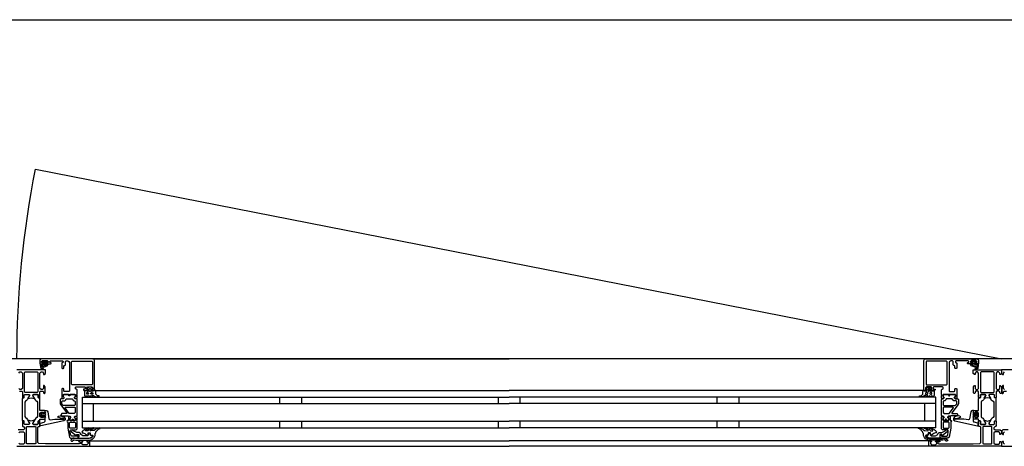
# Model space of a CAD drawing. Header units: millimetres. Extents: x -532 to 413144, y -532 to 654275.
# Tile 122 of 210: x 35103 to 36002, y 12470 to 12860. Entities that reach past the tile are written whole.
import ezdxf

# ---------------------------------------------------------------- set-up
doc = ezdxf.new("R2010")
doc.units = ezdxf.units.MM
doc.header["$LTSCALE"] = 100
for name, color, linetype in [('A-0310-KOZIJN-BU', 7, 'Continuous'), ('A-0410-AFWERKING-GEVEL', 7, 'Continuous'), ('BL313---_BUDEUR', 1, 'Continuous')]:
    doc.layers.add(name, color=color, linetype=linetype)

msp = doc.modelspace()

# ---------------------------------------------------------------- linework, layer by layer
at = {"layer": 'A-0310-KOZIJN-BU'}
for p, q in [((35340, 12515), (35340, 12509)), ((35360, 12515), (35360, 12509)), ((35540, 12515), (35540, 12509)), ((35560, 12509), (35560, 12515)), ((35740, 12509), (35740, 12515)), ((35760, 12509), (35760, 12515)), ((35340, 12493), (35340, 12487)), ((35360, 12493), (35360, 12487)), ((35540, 12493), (35540, 12487)), ((35560, 12487), (35560, 12493)), ((35740, 12487), (35740, 12493)), ((35760, 12487), (35760, 12493))]:
    msp.add_line(p, q, dxfattribs=at)
at = {"layer": 'A-0310-KOZIJN-BU', "ltscale": 10}
for points in [[(35171, 12521.5), (35171, 12548.5), (35170.5, 12549.6875), (35169.5, 12550), (35122.5, 12550), (35121.25, 12549.4375), (35121, 12548.5), (35121, 12545.5), (35123, 12545.5), (35123.5, 12546), (35123.5, 12546.5), (35122.5, 12546.5), (35122.5, 12547.5), (35123.5, 12548.5), (35127.5, 12548.5), (35128.5, 12547.5), (35128.5, 12546.5), (35127.5, 12546.5), (35127.5, 12546), (35128, 12545.5), (35130.75, 12545.5), (35131.125, 12545.65625), (35131.25, 12546), (35131.125, 12546.34375), (35130.75, 12546.5), (35130.5, 12546.5), (35130.125, 12546.65625), (35130, 12547), (35130, 12547.5), (35130.5, 12548), (35141.75, 12548), (35142.25, 12547.5), (35142.25, 12547), (35141, 12546), (35141, 12541.5), (35141.5, 12541), (35142.25, 12541), (35142.75, 12541.5), (35142.75, 12543.5), (35143.25, 12544), (35143.75, 12544), (35144.25, 12544.5), (35144.25, 12547.5), (35144.75, 12548), (35146.5, 12548), (35147.5, 12547.4375), (35148, 12546.5), (35148, 12520.5), (35147.5, 12520), (35143.25, 12520), (35142.75, 12520.5), (35142.75, 12522.5), (35142.25, 12523), (35141.5, 12523), (35141, 12522.5), (35141, 12517.5), (35141, 12517.3125), (35141, 12516.6875), (35141, 12516.5), (35141, 12514.03125), (35141, 12513.6875), (35141.25, 12513.6875), (35142.5, 12513.875), (35143, 12514), (35143.25, 12514.5), (35143, 12514.9375), (35142.25, 12515.375), (35142.25, 12515.71875), (35142.25, 12517.3125), (35142.5, 12517.5), (35153.25, 12517.5), (35153.5, 12517.3125), (35153.5, 12515.71875), (35153.5, 12515.375), (35152.75, 12515.03125), (35152.5, 12514.5), (35152.75, 12514), (35153.25, 12513.875), (35154.5, 12513.6875), (35154.75, 12513.78125), (35155, 12514.03125), (35155, 12516.5), (35154.75, 12516.6875), (35154.75, 12517.3125), (35155, 12517.5), (35155, 12521.6875), (35154.5, 12522.1875), (35154, 12522.1875), (35153.5, 12522.6875), (35153.5, 12524), (35154, 12524.5), (35162, 12524.5), (35162.5, 12524), (35162.5, 12522.6875), (35162, 12522.1875), (35160.75, 12522.1875), (35160.75, 12521.5), (35161.25, 12521), (35164, 12521), (35164.5, 12521.5), (35164.5, 12522), (35163.75, 12522), (35163.75, 12523.5), (35164.5, 12524.5), (35168.5, 12524.5), (35169.5, 12523.5), (35169.5, 12522), (35168.5, 12522), (35168.5, 12521.5), (35169, 12521), (35170.5, 12521), (35171, 12521.5)], [(35124.25, 12546.3125), (35124.25, 12547.09375), (35124.375, 12547.3125), (35126.625, 12547.3125), (35126.875, 12547.125), (35126.875, 12546.3125), (35126.5, 12545.90625), (35124.625, 12545.90625), (35124.25, 12546.3125)], [(35169.5, 12550), (35550, 12550)], [(35930.5, 12550), (35550, 12550)], [(35929, 12521.5), (35929, 12548.5), (35929.5, 12549.6875), (35930.5, 12550), (35977.5, 12550), (35978.75, 12549.4375), (35979, 12548.5), (35979, 12545.5), (35977, 12545.5), (35976.5, 12546), (35976.5, 12546.5), (35977.5, 12546.5), (35977.5, 12547.5), (35976.5, 12548.5), (35972.5, 12548.5), (35971.5, 12547.5), (35971.5, 12546.5), (35972.5, 12546.5), (35972.5, 12546), (35972, 12545.5), (35969.25, 12545.5), (35968.875, 12545.65625), (35968.75, 12546), (35968.875, 12546.34375), (35969.25, 12546.5), (35969.5, 12546.5), (35969.875, 12546.65625), (35970, 12547), (35970, 12547.5), (35969.5, 12548), (35958.25, 12548), (35957.75, 12547.5), (35957.75, 12547), (35959, 12546), (35959, 12541.5), (35958.5, 12541), (35957.75, 12541), (35957.25, 12541.5), (35957.25, 12543.5), (35956.75, 12544), (35956.25, 12544), (35955.75, 12544.5), (35955.75, 12547.5), (35955.25, 12548), (35953.5, 12548), (35952.5, 12547.4375), (35952, 12546.5), (35952, 12520.5), (35952.5, 12520), (35956.75, 12520), (35957.25, 12520.5), (35957.25, 12522.5), (35957.75, 12523), (35958.5, 12523), (35959, 12522.5), (35959, 12517.5), (35959, 12517.3125), (35959, 12516.6875), (35959, 12516.5), (35959, 12514.03125), (35959, 12513.6875), (35958.75, 12513.6875), (35957.5, 12513.875), (35957, 12514), (35956.75, 12514.5), (35957, 12514.9375), (35957.75, 12515.375), (35957.75, 12515.71875), (35957.75, 12517.3125), (35957.5, 12517.5), (35946.75, 12517.5), (35946.5, 12517.3125), (35946.5, 12515.71875), (35946.5, 12515.375), (35947.25, 12515.03125), (35947.5, 12514.5), (35947.25, 12514), (35946.75, 12513.875), (35945.5, 12513.6875), (35945.25, 12513.78125), (35945, 12514.03125), (35945, 12516.5), (35945.25, 12516.6875), (35945.25, 12517.3125), (35945, 12517.5), (35945, 12521.6875), (35945.5, 12522.1875), (35946, 12522.1875), (35946.5, 12522.6875), (35946.5, 12524), (35946, 12524.5), (35938, 12524.5), (35937.5, 12524), (35937.5, 12522.6875), (35938, 12522.1875), (35939.25, 12522.1875), (35939.25, 12521.5), (35938.75, 12521), (35936, 12521), (35935.5, 12521.5), (35935.5, 12522), (35936.25, 12522), (35936.25, 12523.5), (35935.5, 12524.5), (35931.5, 12524.5), (35930.5, 12523.5), (35930.5, 12522), (35931.5, 12522), (35931.5, 12521.5), (35931, 12521), (35929.5, 12521), (35929, 12521.5)], [(35975.75, 12546.3125), (35975.75, 12547.09375), (35975.625, 12547.3125), (35973.375, 12547.3125), (35973.125, 12547.125), (35973.125, 12546.3125), (35973.5, 12545.90625), (35975.375, 12545.90625), (35975.75, 12546.3125)], [(35102.1875, 12520.3125), (35104.5, 12520.3125), (35105, 12519.8125), (35105, 12517.5), (35105.1875, 12516.78125), (35105, 12516.5), (35105, 12514.59375), (35105.28125, 12514.3125), (35106.28125, 12514.3125), (35106.59375, 12514.59375), (35106.59375, 12517), (35107.09375, 12517.5), (35111, 12517.5), (35111.5, 12517), (35111.5, 12516.3125), (35110.0625, 12513.90625), (35110.0625, 12513.84375), (35110.0625, 12513.78125), (35110.1875, 12513.6875), (35111.375, 12513.9375), (35113, 12514.40625), (35114.5625, 12513.9375), (35115.6875, 12513.71875), (35115.875, 12513.90625), (35114.5, 12516.3125), (35114.5, 12517), (35115, 12517.5), (35118.875, 12517.5), (35119.375, 12517), (35119.375, 12514.59375), (35119.625, 12514.3125), (35120.625, 12514.3125), (35121, 12514.59375), (35121, 12516.5), (35120.75, 12517.21875), (35121, 12517.5), (35121, 12519.8125), (35121.5, 12520.3125), (35123.75, 12520.3125), (35124.25, 12519.8125), (35124.25, 12518.8125), (35124.75, 12518.3125), (35125.25, 12518.3125), (35125.75, 12518.8125), (35125.75, 12524.5), (35124.75, 12525.5), (35124.25, 12525.5), (35124.25, 12523), (35123.25, 12522), (35122, 12522), (35121, 12523), (35121, 12530), (35121, 12531), (35121, 12537), (35122, 12538), (35123.25, 12538), (35124.25, 12537), (35124.25, 12535.5), (35124.875, 12535.5), (35126, 12536.59375), (35126, 12540), (35100, 12540)], [(35101.6875, 12537), (35102.6875, 12538), (35104, 12538), (35105, 12537), (35105, 12531), (35105, 12530), (35105, 12523), (35104, 12522), (35102.6875, 12522), (35101.6875, 12523)], [(35124, 12544.59375), (35124, 12545.125), (35124.125, 12545.1875), (35126.75, 12545.1875), (35126.875, 12545.125), (35126.875, 12544.375), (35126.75, 12544.1875), (35122.5, 12542.59375), (35122.375, 12542.625), (35122.375, 12542.6875), (35122.125, 12543.875), (35122.25, 12544.09375), (35123.5, 12544.09375), (35124, 12544.59375)], [(35976, 12544.59375), (35976, 12545.125), (35975.875, 12545.1875), (35973.25, 12545.1875), (35973.125, 12545.125), (35973.125, 12544.375), (35973.25, 12544.1875), (35977.5, 12542.59375), (35977.625, 12542.625), (35977.625, 12542.6875), (35977.875, 12543.875), (35977.75, 12544.09375), (35976.5, 12544.09375), (35976, 12544.59375)], [(36026, 12540), (36000, 12540), (36000, 12536.59375), (36001.09375, 12535.5), (36001.6875, 12535.5), (36001.6875, 12537), (36002.6875, 12538)], [(35171.5, 12521), (35550, 12521)], [(35928.5, 12521), (35550, 12521)], [(36002.6875, 12522), (36001.6875, 12523), (36001.6875, 12525.5), (36001.1875, 12525.5), (36000.1875, 12524.5), (36000.1875, 12518.8125), (36000.6875, 12518.3125), (36001.1875, 12518.3125), (36001.6875, 12518.8125), (36001.6875, 12519.8125), (36002.1875, 12520.3125), (36004.5, 12520.3125)], [(35145.5, 12500.625), (35145.5, 12500.125), (35145, 12499.84375), (35141, 12499.84375), (35140, 12498.84375), (35141, 12497.84375), (35146.5, 12497.84375), (35147, 12497.5625), (35148.5, 12497.5625), (35149, 12497.0625), (35149, 12496.1875), (35148.25, 12495.4375), (35148.25, 12494.0625), (35148.75, 12493.5625), (35150, 12493.5625), (35150.25, 12493.625), (35150.25, 12493.84375), (35150.25, 12494.3125), (35150.5, 12494.75), (35151, 12494.90625), (35151.25, 12494.75), (35151.5, 12494.3125), (35151.5, 12493.8125), (35151.5, 12493.625), (35151.75, 12493.5625), (35153, 12493.5625), (35153.5, 12494.0625), (35153.5, 12495.4375), (35152.75, 12496.1875), (35152.75, 12497.0625), (35153.25, 12497.5625), (35154.5, 12497.5625), (35155, 12498.0625), (35155, 12512.9375), (35154.5, 12513.4375), (35153.25, 12513.4375), (35152.75, 12513.9375), (35152.75, 12514.8125), (35153.5, 12515.59375), (35153.5, 12516.9375), (35153, 12517.4375), (35148.75, 12517.4375), (35148.5, 12517.3125), (35148.5, 12517), (35148.5, 12516.6875), (35148.25, 12516.3125), (35148, 12516.09375), (35147.5, 12516.3125), (35147.25, 12516.6875), (35147.25, 12517), (35147.25, 12517.3125), (35147, 12517.4375), (35142.75, 12517.4375), (35142.25, 12516.9375), (35142.25, 12515.59375), (35143, 12514.8125), (35143, 12513.9375), (35142.5, 12513.4375), (35140, 12513.4375), (35139.5, 12512.9375), (35139.5, 12509.09375), (35139.75, 12508.09375), (35145.5, 12500.625)], [(35160, 12515), (35550, 12515)], [(35160, 12487), (35160, 12515)], [(35940, 12515), (35550, 12515)], [(35940, 12487), (35940, 12515)], [(35954.5, 12500.625), (35954.5, 12500.125), (35955, 12499.84375), (35959, 12499.84375), (35960, 12498.84375), (35959, 12497.84375), (35953.5, 12497.84375), (35953, 12497.5625), (35951.5, 12497.5625), (35951, 12497.0625), (35951, 12496.1875), (35951.75, 12495.4375), (35951.75, 12494.0625), (35951.25, 12493.5625), (35950, 12493.5625), (35949.75, 12493.625), (35949.75, 12493.84375), (35949.75, 12494.3125), (35949.5, 12494.75), (35949, 12494.90625), (35948.75, 12494.75), (35948.5, 12494.3125), (35948.5, 12493.8125), (35948.5, 12493.625), (35948.25, 12493.5625), (35947, 12493.5625), (35946.5, 12494.0625), (35946.5, 12495.4375), (35947.25, 12496.1875), (35947.25, 12497.0625), (35946.75, 12497.5625), (35945.5, 12497.5625), (35945, 12498.0625), (35945, 12512.9375), (35945.5, 12513.4375), (35946.75, 12513.4375), (35947.25, 12513.9375), (35947.25, 12514.8125), (35946.5, 12515.59375), (35946.5, 12516.9375), (35947, 12517.4375), (35951.25, 12517.4375), (35951.5, 12517.3125), (35951.5, 12517), (35951.5, 12516.6875), (35951.75, 12516.3125), (35952, 12516.09375), (35952.5, 12516.3125), (35952.75, 12516.6875), (35952.75, 12517), (35952.75, 12517.3125), (35953, 12517.4375), (35957.25, 12517.4375), (35957.75, 12516.9375), (35957.75, 12515.59375), (35957, 12514.8125), (35957, 12513.9375), (35957.5, 12513.4375), (35960, 12513.4375), (35960.5, 12512.9375), (35960.5, 12509.09375), (35960.25, 12508.09375), (35954.5, 12500.625)], [(35130.5, 12494.3125), (35132.5, 12494.53125), (35134.5, 12494.6875), (35136.5, 12494.78125), (35138.5, 12494.8125), (35140.5, 12494.75), (35142.5, 12494.625), (35142.75, 12494.71875), (35143, 12495.03125), (35142.75, 12495.34375), (35140.75, 12495.28125), (35137.5, 12496.6875), (35137.25, 12497.03125), (35137.75, 12497.375), (35138, 12497.59375), (35139.5, 12497.71875), (35143, 12496.9375), (35144, 12495.4375), (35144, 12494.34375), (35142.75, 12493.3125), (35121.875, 12488.6875), (35121.375, 12488.78125), (35121.25, 12489.15625), (35121.25, 12490.6875), (35121.625, 12491.1875), (35125, 12492.09375), (35125.75, 12493.0625), (35125.75, 12496.3125), (35126.25, 12496.8125), (35125.75, 12497.3125), (35123.875, 12497.3125), (35123.875, 12496.59375), (35123.75, 12496.34375), (35123.375, 12496.34375), (35121.625, 12497.9375), (35121.25, 12498.6875), (35121.625, 12499.46875), (35123.375, 12501.0625), (35123.75, 12501.0625), (35123.875, 12500.8125), (35123.875, 12500.09375), (35125.75, 12500.09375), (35126.25, 12500.59375), (35125.75, 12501.09375), (35125.75, 12502.6875), (35126.625, 12502.6875), (35127.625, 12502.34375), (35128.125, 12501.46875), (35129.25, 12495.09375), (35129.75, 12494.4375), (35130.5, 12494.3125)], [(35152.75, 12505.84375), (35153.25, 12505.34375), (35153.25, 12500.84375), (35152.25, 12499.84375), (35148.25, 12499.84375), (35147.75, 12500.03125), (35144, 12505.03125), (35144, 12505.5625), (35144.5, 12505.84375), (35152.75, 12505.84375)], [(35160, 12509), (35550, 12509)], [(35170, 12493), (35170, 12509)], [(35940, 12509), (35550, 12509)], [(35930, 12493), (35930, 12509)], [(35947.25, 12505.84375), (35946.75, 12505.34375), (35946.75, 12500.84375), (35947.75, 12499.84375), (35951.75, 12499.84375), (35952.25, 12500.03125), (35956, 12505.03125), (35956, 12505.5625), (35955.5, 12505.84375), (35947.25, 12505.84375)], [(35969.5, 12494.3125), (35967.5, 12494.53125), (35965.5, 12494.6875), (35963.5, 12494.78125), (35961.5, 12494.8125), (35959.5, 12494.75), (35957.5, 12494.625), (35957.25, 12494.71875), (35957, 12495.03125), (35957.25, 12495.34375), (35959.25, 12495.28125), (35962.5, 12496.6875), (35962.75, 12497.03125), (35962.25, 12497.375), (35962, 12497.59375), (35960.5, 12497.71875), (35957, 12496.9375), (35956, 12495.4375), (35956, 12494.34375), (35957.25, 12493.3125), (35978.125, 12488.6875), (35978.625, 12488.78125), (35978.75, 12489.15625), (35978.75, 12490.6875), (35978.375, 12491.1875), (35975, 12492.09375), (35974.25, 12493.0625), (35974.25, 12496.3125), (35973.75, 12496.8125), (35974.25, 12497.3125), (35976.125, 12497.3125), (35976.125, 12496.59375), (35976.25, 12496.34375), (35976.625, 12496.34375), (35978.375, 12497.9375), (35978.75, 12498.6875), (35978.375, 12499.46875), (35976.625, 12501.0625), (35976.25, 12501.0625), (35976.125, 12500.8125), (35976.125, 12500.09375), (35974.25, 12500.09375), (35973.75, 12500.59375), (35974.25, 12501.09375), (35974.25, 12502.6875), (35973.375, 12502.6875), (35972.375, 12502.34375), (35971.875, 12501.46875), (35970.75, 12495.09375), (35970.25, 12494.4375), (35969.5, 12494.3125)], [(35100, 12470), (35166, 12470), (35166.5, 12470.5), (35166.5, 12474.5), (35166, 12475), (35164.5, 12475), (35164, 12474.5), (35164, 12474), (35165, 12474), (35165, 12472.5), (35164, 12471.5), (35160.25, 12471.5), (35159.25, 12472.5), (35159.25, 12474), (35160.25, 12474), (35160.25, 12474.5), (35159.75, 12475), (35156.75, 12475), (35156.25, 12474.5), (35156.75, 12474), (35157.25, 12474), (35158.25, 12473.5), (35158.25, 12472.6875), (35157.25, 12472.1875), (35126, 12472.1875), (35119.875, 12472.4375), (35119, 12473.4375), (35119, 12487.5), (35119.5, 12488), (35120.5, 12488), (35121, 12488.5), (35121, 12490), (35120.75, 12490.71875), (35121, 12491), (35121, 12492.90625), (35120.625, 12493.1875), (35119.625, 12493.1875), (35119.375, 12492.90625), (35119.375, 12490.5), (35118.875, 12490), (35115, 12490), (35114.5, 12490.5), (35114.5, 12491.1875), (35115.875, 12493.59375), (35115.875, 12493.6875), (35115.8125, 12493.78125), (35115.75, 12493.8125), (35113.875, 12493.28125), (35113, 12493.09375), (35112.0625, 12493.28125), (35110.25, 12493.78125), (35110.125, 12493.78125), (35110.0625, 12493.6875), (35110.0625, 12493.59375), (35111.5, 12491.1875), (35111.5, 12490.5), (35111, 12490), (35107.09375, 12490), (35106.59375, 12490.5), (35106.59375, 12492.90625), (35106.28125, 12493.1875), (35105.28125, 12493.1875), (35105, 12492.90625), (35105, 12491), (35105.1875, 12490.28125), (35105, 12490), (35105, 12488.5), (35105.5, 12488), (35106, 12488), (35107, 12487), (35107, 12486), (35106, 12485), (35101.1875, 12485)], [(35125.625, 12498.09375), (35126.25, 12498.6875), (35125.625, 12499.3125), (35122.875, 12499.3125), (35122.25, 12498.6875), (35122.875, 12498.09375), (35125.625, 12498.09375)], [(35156, 12477.5), (35156, 12480.3125), (35155, 12480.3125), (35155, 12479.3125), (35150.25, 12479.3125), (35149.25, 12480.125), (35148.75, 12483.34375), (35148.75, 12484.59375), (35149.25, 12485.09375), (35154, 12485.09375), (35155, 12486.09375), (35155, 12493.5), (35154.75, 12493.6875), (35154.75, 12494.3125), (35155, 12494.5), (35155, 12496.96875), (35154.75, 12497.21875), (35154.5, 12497.3125), (35153.25, 12497.125), (35152.75, 12497), (35152.5, 12496.5), (35152.75, 12495.96875), (35153.5, 12495.625), (35153.5, 12495.28125), (35153.5, 12493.6875), (35153.25, 12493.5), (35148.5, 12493.5), (35148.25, 12493.59375), (35148.25, 12493.6875), (35148.25, 12495.28125), (35148.25, 12495.625), (35149, 12496.09375), (35149.25, 12496.5), (35149, 12496.90625), (35148.5, 12497.125), (35147.25, 12497.3125), (35147, 12497.21875), (35147, 12496.96875), (35147, 12494.5), (35147, 12494.3125), (35147, 12493.6875), (35147, 12493.5), (35146, 12493.5), (35145.5, 12492.90625), (35146, 12492.3125), (35146.5, 12492.3125), (35146.5, 12486.59375), (35148, 12478.34375), (35149, 12477.5), (35156, 12477.5)], [(35160, 12493), (35550, 12493)], [(35940, 12493), (35550, 12493)], [(35944, 12477.5), (35944, 12480.3125), (35945, 12480.3125), (35945, 12479.3125), (35949.75, 12479.3125), (35950.75, 12480.125), (35951.25, 12483.34375), (35951.25, 12484.59375), (35950.75, 12485.09375), (35946, 12485.09375), (35945, 12486.09375), (35945, 12493.5), (35945.25, 12493.6875), (35945.25, 12494.3125), (35945, 12494.5), (35945, 12496.96875), (35945.25, 12497.21875), (35945.5, 12497.3125), (35946.75, 12497.125), (35947.25, 12497), (35947.5, 12496.5), (35947.25, 12495.96875), (35946.5, 12495.625), (35946.5, 12495.28125), (35946.5, 12493.6875), (35946.75, 12493.5), (35951.5, 12493.5), (35951.75, 12493.59375), (35951.75, 12493.6875), (35951.75, 12495.28125), (35951.75, 12495.625), (35951, 12496.09375), (35950.75, 12496.5), (35951, 12496.90625), (35951.5, 12497.125), (35952.75, 12497.3125), (35953, 12497.21875), (35953, 12496.96875), (35953, 12494.5), (35953, 12494.3125), (35953, 12493.6875), (35953, 12493.5), (35954, 12493.5), (35954.5, 12492.90625), (35954, 12492.3125), (35953.5, 12492.3125), (35953.5, 12486.59375), (35952, 12478.34375), (35951, 12477.5), (35944, 12477.5)], [(35974.375, 12498.09375), (35973.75, 12498.6875), (35974.375, 12499.3125), (35977.125, 12499.3125), (35977.75, 12498.6875), (35977.125, 12498.09375), (35974.375, 12498.09375)], [(35101.6875, 12482.1875), (35102.6875, 12483.1875), (35106, 12483.1875), (35107, 12482.1875), (35107, 12473), (35106, 12472), (35102.6875, 12472), (35101.6875, 12473)], [(35117.125, 12472.6875), (35116.625, 12472.1875), (35109.25, 12472.1875), (35108.75, 12472.6875), (35108.75, 12487.6875), (35109.25, 12488.1875), (35116.625, 12488.1875), (35117.125, 12487.6875), (35117.125, 12472.6875)], [(35160, 12487), (35550, 12487)], [(35940, 12487), (35550, 12487)], [(35982.875, 12472.6875), (35983.375, 12472.1875), (35990.75, 12472.1875), (35991.25, 12472.6875), (35991.25, 12487.6875), (35990.75, 12488.1875), (35983.375, 12488.1875), (35982.875, 12487.6875), (35982.875, 12472.6875)], [(36006, 12485), (36001.1875, 12485), (36000.1875, 12484), (36000.1875, 12481.6875), (36001.1875, 12480.6875), (36001.6875, 12480.6875), (36001.6875, 12482.1875), (36002.6875, 12483.1875)], [(35166, 12475), (35550, 12475)], [(35934, 12475), (35550, 12475)], [(36002.6875, 12472), (36001.6875, 12473), (36001.6875, 12474.5), (36001.09375, 12474.5), (36000, 12473.40625), (36000, 12470), (36066, 12470)], [(35166, 12470), (35550, 12470)], [(35934, 12470), (35550, 12470)]]:
    msp.add_lwpolyline(points, dxfattribs=at)
for points in [[(35123.625, 12546.625), (35123.75, 12546.46875), (35123.75, 12545.34375), (35123.625, 12545.1875), (35121.75, 12545.1875), (35121.375, 12544.96875), (35121.25, 12544.5), (35121.75, 12541.28125), (35123.25, 12540.1875), (35124.125, 12540.46875), (35124.25, 12540.78125), (35124.125, 12541.09375), (35123.875, 12541.1875), (35123.25, 12541), (35122.75, 12541.21875), (35122.5, 12541.6875), (35122.625, 12541.75), (35122.625, 12541.84375), (35127.75, 12543.5625), (35128.5, 12544.9375), (35128.125, 12545.1875), (35127.25, 12545.1875), (35127.125, 12545.34375), (35127.125, 12546.4375), (35127.25, 12546.625), (35128.125, 12546.78125), (35128.25, 12546.875), (35128.125, 12547.09375), (35127.375, 12547.8125), (35126.75, 12548.09375), (35124.25, 12548.09375), (35123.625, 12547.875), (35122.75, 12547.1875), (35122.625, 12547), (35122.75, 12546.84375)], [(35150.25, 12526.3125), (35149.75, 12526.8125), (35149.75, 12547.3125), (35150.25, 12547.8125), (35168.5, 12547.8125), (35169, 12547.3125), (35169, 12526.8125), (35168.5, 12526.3125)], [(35949.75, 12526.3125), (35950.25, 12526.8125), (35950.25, 12547.3125), (35949.75, 12547.8125), (35931.5, 12547.8125), (35931, 12547.3125), (35931, 12526.8125), (35931.5, 12526.3125)], [(35976.375, 12546.625), (35976.25, 12546.46875), (35976.25, 12545.34375), (35976.375, 12545.1875), (35978.25, 12545.1875), (35978.625, 12544.96875), (35978.75, 12544.5), (35978.25, 12541.28125), (35976.75, 12540.1875), (35975.875, 12540.46875), (35975.75, 12540.78125), (35975.875, 12541.09375), (35976.125, 12541.1875), (35976.75, 12541), (35977.25, 12541.21875), (35977.5, 12541.6875), (35977.375, 12541.75), (35977.375, 12541.84375), (35972.25, 12543.5625), (35971.5, 12544.9375), (35971.875, 12545.1875), (35972.75, 12545.1875), (35972.875, 12545.34375), (35972.875, 12546.4375), (35972.75, 12546.625), (35971.875, 12546.78125), (35971.75, 12546.875), (35971.875, 12547.09375), (35972.625, 12547.8125), (35973.25, 12548.09375), (35975.75, 12548.09375), (35976.375, 12547.875), (35977.25, 12547.1875), (35977.375, 12547), (35977.25, 12546.84375)], [(35118.625, 12519.3125), (35107.28125, 12519.3125), (35106.78125, 12519.8125), (35106.78125, 12537.5), (35107.28125, 12538), (35118.625, 12538), (35119.125, 12537.5), (35119.125, 12519.8125)], [(35979, 12517.5), (35979, 12519.8125), (35978.5, 12520.3125), (35976.25, 12520.3125), (35975.75, 12519.8125), (35975.75, 12518.8125), (35975.25, 12518.3125), (35974.75, 12518.3125), (35974.25, 12518.8125), (35974.25, 12524.5), (35975.25, 12525.5), (35975.75, 12525.5), (35975.75, 12523), (35976.75, 12522), (35978, 12522), (35979, 12523), (35979, 12530), (35979, 12531), (35979, 12537), (35978, 12538), (35976.75, 12538), (35975.75, 12537), (35975.75, 12535.5), (35975.125, 12535.5), (35974, 12536.59375), (35974, 12540), (36000, 12540), (36000, 12536.59375), (35998.90625, 12535.5), (35998.3125, 12535.5), (35998.3125, 12537), (35997.3125, 12538), (35996, 12538), (35995, 12537), (35995, 12531), (35995, 12530), (35995, 12523), (35996, 12522), (35997.3125, 12522), (35998.3125, 12523), (35998.3125, 12525.5), (35998.8125, 12525.5), (35999.8125, 12524.5), (35999.8125, 12518.8125), (35999.3125, 12518.3125), (35998.8125, 12518.3125), (35998.3125, 12518.8125), (35998.3125, 12519.8125), (35997.8125, 12520.3125), (35995.5, 12520.3125), (35995, 12519.8125), (35995, 12517.5), (35994.8125, 12516.78125), (35995, 12516.5), (35995, 12514.59375), (35994.71875, 12514.3125), (35993.71875, 12514.3125), (35993.40625, 12514.59375), (35993.40625, 12517), (35992.90625, 12517.5), (35989, 12517.5), (35988.5, 12517), (35988.5, 12516.3125), (35989.9375, 12513.90625), (35989.9375, 12513.84375), (35989.9375, 12513.78125), (35989.8125, 12513.6875), (35988.625, 12513.9375), (35987, 12514.40625), (35985.4375, 12513.9375), (35984.3125, 12513.71875), (35984.125, 12513.90625), (35985.5, 12516.3125), (35985.5, 12517), (35985, 12517.5), (35981.125, 12517.5), (35980.625, 12517), (35980.625, 12514.59375), (35980.375, 12514.3125), (35979.375, 12514.3125), (35979, 12514.59375), (35979, 12516.5), (35979.25, 12517.21875)], [(35981.375, 12519.3125), (35992.71875, 12519.3125), (35993.21875, 12519.8125), (35993.21875, 12537.5), (35992.71875, 12538), (35981.375, 12538), (35980.875, 12537.5), (35980.875, 12519.8125)], [(35172, 12520.1875), (35171.5, 12521.1875), (35171, 12521.59375), (35171, 12520.6875), (35169.5, 12520.6875), (35169, 12520.21875), (35168.5, 12520.21875), (35168.5, 12520.6875), (35168.5, 12522), (35168.5, 12522.3125), (35168.5, 12522.3125), (35169, 12522.53125), (35169, 12522.8125), (35168, 12523.84375), (35167.5, 12524), (35166, 12524), (35165.5, 12523.84375), (35164.5, 12522.8125), (35164.5, 12522.625), (35164.5, 12522.375), (35165, 12522.21875), (35165, 12522), (35165, 12520.6875), (35165, 12520.21875), (35164.5, 12520.21875), (35164, 12520.6875), (35162.25, 12520.6875), (35161.75, 12520.40625), (35161.75, 12516.40625), (35162.5, 12515.40625), (35162.75, 12515.1875), (35163.25, 12515.40625), (35163.5, 12516.1875), (35163.75, 12516.40625), (35164, 12516.1875), (35164.5, 12515.40625), (35164.5, 12515.1875), (35165, 12515.40625), (35165.5, 12516.1875), (35165.5, 12516.40625), (35166, 12516.1875), (35166.5, 12515.40625), (35166.5, 12515.1875), (35167, 12515.40625), (35167.5, 12516.1875), (35167.5, 12516.40625), (35168, 12516.1875), (35168.5, 12515.40625), (35168.5, 12515.1875), (35169, 12515.46875), (35169, 12516.3125), (35169.5, 12516.8125), (35171, 12515.6875), (35172, 12515.1875), (35175, 12515.1875), (35175, 12515.625), (35175, 12515.84375), (35175, 12516.0625), (35174, 12516.15625), (35173.5, 12516.28125), (35172, 12517.65625)], [(35164, 12519.1875), (35165, 12519.1875), (35165.5, 12518.6875), (35165.5, 12518.09375), (35165, 12517.59375), (35164, 12517.59375), (35163.75, 12518.09375), (35163.75, 12518.6875)], [(35166.5, 12520.1875), (35166, 12520.6875), (35166, 12522.3125), (35166.5, 12522.8125), (35167, 12522.8125), (35167.5, 12522.3125), (35167.5, 12520.6875), (35167, 12520.1875)], [(35168, 12519.1875), (35169, 12519.1875), (35169.5, 12518.6875), (35169.5, 12518.09375), (35169, 12517.59375), (35168, 12517.59375), (35167.5, 12518.09375), (35167.5, 12518.6875)], [(35928, 12520.1875), (35928.5, 12521.1875), (35929, 12521.59375), (35929, 12520.6875), (35930.5, 12520.6875), (35931, 12520.21875), (35931.5, 12520.21875), (35931.5, 12520.6875), (35931.5, 12522), (35931.5, 12522.3125), (35931.5, 12522.3125), (35931, 12522.53125), (35931, 12522.8125), (35932, 12523.84375), (35932.5, 12524), (35934, 12524), (35934.5, 12523.84375), (35935.5, 12522.8125), (35935.5, 12522.625), (35935.5, 12522.375), (35935, 12522.21875), (35935, 12522), (35935, 12520.6875), (35935, 12520.21875), (35935.5, 12520.21875), (35936, 12520.6875), (35937.75, 12520.6875), (35938.25, 12520.40625), (35938.25, 12516.40625), (35937.5, 12515.40625), (35937.25, 12515.1875), (35936.75, 12515.40625), (35936.5, 12516.1875), (35936.25, 12516.40625), (35936, 12516.1875), (35935.5, 12515.40625), (35935.5, 12515.1875), (35935, 12515.40625), (35934.5, 12516.1875), (35934.5, 12516.40625), (35934, 12516.1875), (35933.5, 12515.40625), (35933.5, 12515.1875), (35933, 12515.40625), (35932.5, 12516.1875), (35932.5, 12516.40625), (35932, 12516.1875), (35931.5, 12515.40625), (35931.5, 12515.1875), (35931, 12515.46875), (35931, 12516.3125), (35930.5, 12516.8125), (35929, 12515.6875), (35928, 12515.1875), (35925, 12515.1875), (35925, 12515.625), (35925, 12515.84375), (35925, 12516.0625), (35926, 12516.15625), (35926.5, 12516.28125), (35928, 12517.65625)], [(35932, 12519.1875), (35931, 12519.1875), (35930.5, 12518.6875), (35930.5, 12518.09375), (35931, 12517.59375), (35932, 12517.59375), (35932.5, 12518.09375), (35932.5, 12518.6875)], [(35933.5, 12520.1875), (35934, 12520.6875), (35934, 12522.3125), (35933.5, 12522.8125), (35933, 12522.8125), (35932.5, 12522.3125), (35932.5, 12520.6875), (35933, 12520.1875)], [(35936, 12519.1875), (35935, 12519.1875), (35934.5, 12518.6875), (35934.5, 12518.09375), (35935, 12517.59375), (35936, 12517.59375), (35936.25, 12518.09375), (35936.25, 12518.6875)], [(35106.28125, 12514.3125), (35106.59375, 12514.59375), (35106.59375, 12517), (35107.09375, 12517.5), (35110.625, 12517.5), (35111.4375, 12516.78125), (35111.3125, 12515.96875), (35109.375, 12512.5625), (35108.625, 12511.78125), (35107.6875, 12511.25), (35107.1875, 12510.375), (35107.1875, 12497.125), (35107.6875, 12496.25), (35108.625, 12495.71875), (35109.375, 12494.9375), (35111.3125, 12491.53125), (35111.3125, 12490.4375), (35110.625, 12490), (35107.09375, 12490), (35106.59375, 12490.5), (35106.59375, 12492.90625), (35106.28125, 12493.1875), (35105.5, 12493.1875), (35105, 12493.6875), (35105, 12513.8125), (35105.5, 12514.3125)], [(35119.625, 12514.3125), (35119.375, 12514.59375), (35119.375, 12517), (35118.875, 12517.5), (35115.3125, 12517.5), (35114.5, 12516.78125), (35114.625, 12515.96875), (35116.5, 12512.5625), (35117.25, 12511.78125), (35118.25, 12511.25), (35118.75, 12510.375), (35118.75, 12497.125), (35118.25, 12496.25), (35117.25, 12495.71875), (35116.5, 12494.9375), (35114.625, 12491.53125), (35114.625, 12490.4375), (35115.3125, 12490), (35118.875, 12490), (35119.375, 12490.5), (35119.375, 12492.90625), (35119.625, 12493.1875), (35120.5, 12493.1875), (35121, 12493.6875), (35121, 12494.6875), (35125.25, 12494.6875), (35125.75, 12495.1875), (35125.75, 12496.03125), (35125, 12497), (35124.25, 12497.1875), (35124.25, 12496.1875), (35122, 12496.1875), (35121, 12497.1875), (35121, 12500.1875), (35122, 12501.1875), (35124.25, 12501.1875), (35124.25, 12500.1875), (35125, 12500.40625), (35125.75, 12501.375), (35125.75, 12502.1875), (35125.25, 12502.6875), (35121, 12502.6875), (35121, 12513.8125), (35120.5, 12514.3125)], [(35152.75, 12507.4375), (35142.5, 12507.4375), (35142, 12507.625), (35141, 12508.84375), (35141, 12509.125), (35141, 12510.9375), (35141.5, 12511.4375), (35143.75, 12511.4375), (35144.75, 12512.4375), (35144.75, 12512.9375), (35145.25, 12513.4375), (35150.5, 12513.4375), (35151, 12512.9375), (35151, 12512.4375), (35152, 12511.4375), (35152.75, 12511.4375), (35153.25, 12510.9375), (35153.25, 12507.9375)], [(35148, 12517.3125), (35148.25, 12517.1875), (35148.5, 12516.65625), (35148.25, 12516.28125), (35147.75, 12516.125), (35147.5, 12516.28125), (35147.25, 12516.65625), (35147.5, 12517.1875)], [(35947.25, 12507.4375), (35957.5, 12507.4375), (35958, 12507.625), (35959, 12508.84375), (35959, 12509.125), (35959, 12510.9375), (35958.5, 12511.4375), (35956.25, 12511.4375), (35955.25, 12512.4375), (35955.25, 12512.9375), (35954.75, 12513.4375), (35949.5, 12513.4375), (35949, 12512.9375), (35949, 12512.4375), (35948, 12511.4375), (35947.25, 12511.4375), (35946.75, 12510.9375), (35946.75, 12507.9375)], [(35952, 12517.3125), (35951.75, 12517.1875), (35951.5, 12516.65625), (35951.75, 12516.28125), (35952.25, 12516.125), (35952.5, 12516.28125), (35952.75, 12516.65625), (35952.5, 12517.1875)], [(35980.375, 12514.3125), (35980.625, 12514.59375), (35980.625, 12517), (35981.125, 12517.5), (35984.6875, 12517.5), (35985.5, 12516.78125), (35985.375, 12515.96875), (35983.5, 12512.5625), (35982.75, 12511.78125), (35981.75, 12511.25), (35981.25, 12510.375), (35981.25, 12497.125), (35981.75, 12496.25), (35982.75, 12495.71875), (35983.5, 12494.9375), (35985.375, 12491.53125), (35985.375, 12490.4375), (35984.6875, 12490), (35981.125, 12490), (35980.625, 12490.5), (35980.625, 12492.90625), (35980.375, 12493.1875), (35979.5, 12493.1875), (35979, 12493.6875), (35979, 12494.6875), (35974.75, 12494.6875), (35974.25, 12495.1875), (35974.25, 12496.03125), (35975, 12497), (35975.75, 12497.1875), (35975.75, 12496.1875), (35978, 12496.1875), (35979, 12497.1875), (35979, 12500.1875), (35978, 12501.1875), (35975.75, 12501.1875), (35975.75, 12500.1875), (35975, 12500.40625), (35974.25, 12501.375), (35974.25, 12502.1875), (35974.75, 12502.6875), (35979, 12502.6875), (35979, 12513.8125), (35979.5, 12514.3125)], [(35993.71875, 12514.3125), (35993.40625, 12514.59375), (35993.40625, 12517), (35992.90625, 12517.5), (35989.375, 12517.5), (35988.5625, 12516.78125), (35988.6875, 12515.96875), (35990.625, 12512.5625), (35991.375, 12511.78125), (35992.3125, 12511.25), (35992.8125, 12510.375), (35992.8125, 12497.125), (35992.3125, 12496.25), (35991.375, 12495.71875), (35990.625, 12494.9375), (35988.6875, 12491.53125), (35988.6875, 12490.4375), (35989.375, 12490), (35992.90625, 12490), (35993.40625, 12490.5), (35993.40625, 12492.90625), (35993.71875, 12493.1875), (35994.5, 12493.1875), (35995, 12493.6875), (35995, 12513.8125), (35994.5, 12514.3125)], [(35148, 12487.09375), (35148, 12491.5), (35148.5, 12492), (35153, 12492), (35153.5, 12491.5), (35153.5, 12487.09375), (35153, 12486.59375), (35148.5, 12486.59375)], [(35151, 12494.90625), (35151.25, 12494.78125), (35151.5, 12494.25), (35151.25, 12493.875), (35150.75, 12493.71875), (35150.5, 12493.875), (35150.25, 12494.25), (35150.5, 12494.78125)], [(35995, 12490), (35995, 12488.5), (35994.5, 12488), (35994, 12488), (35993, 12487), (35993, 12486), (35994, 12485), (35998.8125, 12485), (35999.8125, 12484), (35999.8125, 12481.6875), (35998.8125, 12480.6875), (35998.3125, 12480.6875), (35998.3125, 12482.1875), (35997.3125, 12483.1875), (35994, 12483.1875), (35993, 12482.1875), (35993, 12473), (35994, 12472), (35997.3125, 12472), (35998.3125, 12473), (35998.3125, 12474.5), (35998.90625, 12474.5), (36000, 12473.40625), (36000, 12470), (35934, 12470), (35933.5, 12470.5), (35933.5, 12474.5), (35934, 12475), (35935.5, 12475), (35936, 12474.5), (35936, 12474), (35935, 12474), (35935, 12472.5), (35936, 12471.5), (35939.75, 12471.5), (35940.75, 12472.5), (35940.75, 12474), (35939.75, 12474), (35939.75, 12474.5), (35940.25, 12475), (35943.25, 12475), (35943.75, 12474.5), (35943.25, 12474), (35942.75, 12474), (35941.75, 12473.5), (35941.75, 12472.6875), (35942.75, 12472.1875), (35974, 12472.1875), (35980.125, 12472.4375), (35981, 12473.4375), (35981, 12487.5), (35980.5, 12488), (35979.5, 12488), (35979, 12488.5), (35979, 12490), (35979.25, 12490.71875), (35979, 12491), (35979, 12492.90625), (35979.375, 12493.1875), (35980.375, 12493.1875), (35980.625, 12492.90625), (35980.625, 12490.5), (35981.125, 12490), (35985, 12490), (35985.5, 12490.5), (35985.5, 12491.1875), (35984.125, 12493.59375), (35984.125, 12493.6875), (35984.1875, 12493.78125), (35984.25, 12493.8125), (35986.125, 12493.28125), (35987, 12493.09375), (35987.9375, 12493.28125), (35989.75, 12493.78125), (35989.875, 12493.78125), (35989.9375, 12493.6875), (35989.9375, 12493.59375), (35988.5, 12491.1875), (35988.5, 12490.5), (35989, 12490), (35992.90625, 12490), (35993.40625, 12490.5), (35993.40625, 12492.90625), (35993.71875, 12493.1875), (35994.71875, 12493.1875), (35995, 12492.90625), (35995, 12491), (35994.8125, 12490.28125)], [(35952, 12487.09375), (35952, 12491.5), (35951.5, 12492), (35947, 12492), (35946.5, 12491.5), (35946.5, 12487.09375), (35947, 12486.59375), (35951.5, 12486.59375)], [(35949, 12494.90625), (35948.75, 12494.78125), (35948.5, 12494.25), (35948.75, 12493.875), (35949.25, 12493.71875), (35949.5, 12493.875), (35949.75, 12494.25), (35949.5, 12494.78125)], [(35166, 12477.09375), (35154, 12477.09375), (35152.25, 12477.4375), (35151.5, 12477.375), (35149.5, 12476.0625), (35149.25, 12475.21875), (35150, 12474.6875), (35150.5, 12474.84375), (35152, 12475.8125), (35152.25, 12475.875), (35152.25, 12475.875), (35153.75, 12475.59375), (35166, 12475.59375), (35167.5, 12475.875), (35169, 12476.625), (35169.5, 12476.90625), (35170.5, 12478.1875), (35171.5, 12479.78125), (35171.5, 12481.125), (35171.5, 12481.8125), (35172, 12482.4375), (35172, 12483.09375), (35172.5, 12483.6875), (35173, 12484.21875), (35173.5, 12484.71875), (35174, 12485.1875), (35174.5, 12485.59375), (35175, 12485.9375), (35176, 12486.1875), (35176, 12486.6875), (35175.5, 12486.875), (35174.5, 12486.65625), (35173.5, 12486.375), (35173, 12486), (35172, 12485.59375), (35171.5, 12485.09375), (35170.5, 12484.53125), (35170, 12484.375), (35167.5, 12484.09375), (35167, 12484.28125), (35167, 12484.53125), (35167.5, 12484.96875), (35168.5, 12485.34375), (35169, 12485.625), (35169.5, 12485.875), (35170.5, 12486.3125), (35170.5, 12486.5), (35170, 12486.875), (35169.5, 12486.78125), (35168.5, 12486.59375), (35168, 12486.375), (35167.5, 12486.0625), (35166.5, 12485.6875), (35166, 12485.25), (35165.5, 12484.78125), (35165, 12484.21875), (35164.5, 12484.09375), (35163, 12484.09375), (35162.75, 12484.28125), (35162.75, 12484.5625), (35163.25, 12484.96875), (35163.75, 12485.3125), (35164, 12485.59375), (35164.5, 12485.8125), (35165.5, 12485.9375), (35165.5, 12486.5625), (35165, 12486.875), (35164, 12486.65625), (35163.5, 12486.40625), (35163, 12486.09375), (35162.25, 12485.71875), (35161.75, 12485.3125), (35161, 12484.84375), (35160.5, 12484.3125), (35160, 12483.75), (35159.25, 12482.9375), (35159.75, 12482.46875), (35160.5, 12482.21875), (35161.25, 12481.9375), (35162, 12481.625), (35162.75, 12481.21875), (35163.25, 12480.78125), (35164, 12480.3125), (35164.5, 12479.96875), (35164.5, 12480.03125), (35165, 12480.3125), (35165, 12481.96875), (35165, 12482.28125), (35167, 12482.28125), (35167, 12481.96875), (35167, 12480.46875), (35167.5, 12480.1875), (35169, 12480.1875), (35169.5, 12479.875), (35169.5, 12479.15625), (35169.5, 12478.875), (35168, 12477.6875), (35168, 12477.53125)], [(35157, 12482.6875), (35154.75, 12482.6875), (35151.5, 12484), (35151, 12484.71875), (35150.5, 12485), (35149.75, 12484.71875), (35149.5, 12484), (35149.75, 12483.28125), (35149.75, 12483.1875), (35154, 12479.8125), (35154.5, 12479.8125), (35154.5, 12480.6875), (35156.5, 12480.6875), (35156.5, 12478.59375), (35156.25, 12478.3125), (35156.25, 12477.5), (35166, 12477.5), (35167.5, 12477.90625), (35169, 12479.0625), (35169, 12479.625), (35168.5, 12480), (35167.5, 12480), (35167, 12480.5), (35167, 12481.5), (35166.5, 12482), (35165.5, 12482), (35165, 12481.5), (35165, 12480.1875), (35164.5, 12479.6875), (35160.25, 12479.6875), (35158.25, 12480.8125), (35158.25, 12481.53125)], [(35934, 12477.09375), (35946, 12477.09375), (35947.75, 12477.4375), (35948.5, 12477.375), (35950.5, 12476.0625), (35950.75, 12475.21875), (35950, 12474.6875), (35949.5, 12474.84375), (35948, 12475.8125), (35947.75, 12475.875), (35947.75, 12475.875), (35946.25, 12475.59375), (35934, 12475.59375), (35932.5, 12475.875), (35931, 12476.625), (35930.5, 12476.90625), (35929.5, 12478.1875), (35928.5, 12479.78125), (35928.5, 12481.125), (35928.5, 12481.8125), (35928, 12482.4375), (35928, 12483.09375), (35927.5, 12483.6875), (35927, 12484.21875), (35926.5, 12484.71875), (35926, 12485.1875), (35925.5, 12485.59375), (35925, 12485.9375), (35924, 12486.1875), (35924, 12486.6875), (35924.5, 12486.875), (35925.5, 12486.65625), (35926.5, 12486.375), (35927, 12486), (35928, 12485.59375), (35928.5, 12485.09375), (35929.5, 12484.53125), (35930, 12484.375), (35932.5, 12484.09375), (35933, 12484.28125), (35933, 12484.53125), (35932.5, 12484.96875), (35931.5, 12485.34375), (35931, 12485.625), (35930.5, 12485.875), (35929.5, 12486.3125), (35929.5, 12486.5), (35930, 12486.875), (35930.5, 12486.78125), (35931.5, 12486.59375), (35932, 12486.375), (35932.5, 12486.0625), (35933.5, 12485.6875), (35934, 12485.25), (35934.5, 12484.78125), (35935, 12484.21875), (35935.5, 12484.09375), (35937, 12484.09375), (35937.25, 12484.28125), (35937.25, 12484.5625), (35936.75, 12484.96875), (35936.25, 12485.3125), (35936, 12485.59375), (35935.5, 12485.8125), (35934.5, 12485.9375), (35934.5, 12486.5625), (35935, 12486.875), (35936, 12486.65625), (35936.5, 12486.40625), (35937, 12486.09375), (35937.75, 12485.71875), (35938.25, 12485.3125), (35939, 12484.84375), (35939.5, 12484.3125), (35940, 12483.75), (35940.75, 12482.9375), (35940.25, 12482.46875), (35939.5, 12482.21875), (35938.75, 12481.9375), (35938, 12481.625), (35937.25, 12481.21875), (35936.75, 12480.78125), (35936, 12480.3125), (35935.5, 12479.96875), (35935.5, 12480.03125), (35935, 12480.3125), (35935, 12481.96875), (35935, 12482.28125), (35933, 12482.28125), (35933, 12481.96875), (35933, 12480.46875), (35932.5, 12480.1875), (35931, 12480.1875), (35930.5, 12479.875), (35930.5, 12479.15625), (35930.5, 12478.875), (35932, 12477.6875), (35932, 12477.53125)], [(35943, 12482.6875), (35945.25, 12482.6875), (35948.5, 12484), (35949, 12484.71875), (35949.5, 12485), (35950.25, 12484.71875), (35950.5, 12484), (35950.25, 12483.28125), (35950.25, 12483.1875), (35946, 12479.8125), (35945.5, 12479.8125), (35945.5, 12480.6875), (35943.5, 12480.6875), (35943.5, 12478.59375), (35943.75, 12478.3125), (35943.75, 12477.5), (35934, 12477.5), (35932.5, 12477.90625), (35931, 12479.0625), (35931, 12479.625), (35931.5, 12480), (35932.5, 12480), (35933, 12480.5), (35933, 12481.5), (35933.5, 12482), (35934.5, 12482), (35935, 12481.5), (35935, 12480.1875), (35935.5, 12479.6875), (35939.75, 12479.6875), (35941.75, 12480.8125), (35941.75, 12481.53125)]]:
    msp.add_lwpolyline(points, close=True, dxfattribs=at)
at = {"layer": 'A-0410-AFWERKING-GEVEL', "ltscale": 10}
msp.add_lwpolyline([(36900, 12550), (20700, 12550), (20700, 12860), (36900, 12860)], close=True, dxfattribs=at)
at = {"layer": 'BL313---_BUDEUR', "ltscale": 10}
msp.add_lwpolyline([(35100, 12550, -0.048485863), (35116.84375, 12723.3125), (36000, 12550)], format="xyb", dxfattribs=at)

doc.saveas('drawing.dxf')
